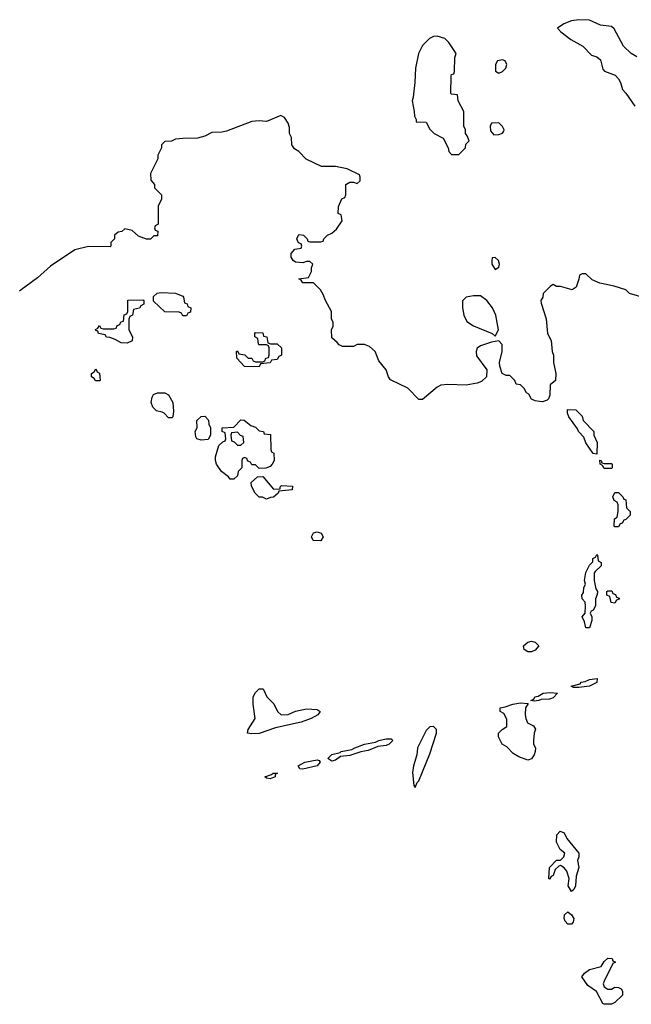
# Model space of a CAD drawing. Header units: inches. Extents: x 1861287 to 2052918, y 204622 to 437896.
# Tile 109 of 215: x 1959991 to 1963360, y 302958 to 308376. Entities that reach past the tile are written whole.
import ezdxf

# ---------------------------------------------------------------- set-up
doc = ezdxf.new("R2010")
doc.units = ezdxf.units.IN
doc.header["$MEASUREMENT"] = 0
doc.layers.add('B9350', color=7, linetype='Continuous')
doc.layers.add('B9360', color=7, linetype='Continuous')

msp = doc.modelspace()

# ---------------------------------------------------------------- linework, layer by layer
at = {"layer": 'B9350', "color": 5, "elevation": 140}
msp.add_lwpolyline([(1960000, 306889.3), (1959990, 306882)], dxfattribs=at)
at = {"layer": 'B9360', "color": 5, "elevation": 140}
for points in [[(1963390, 308172), (1963359.3, 308190), (1963316, 308230), (1963265.6, 308325.6), (1963250, 308339), (1963190, 308346), (1963130, 308373.2), (1963070, 308376), (1963030, 308369.2), (1962987.5, 308352.5), (1962954, 308330), (1962972, 308310), (1963027.5, 308267.5), (1963092, 308230), (1963141.4, 308181.4), (1963170, 308170.8), (1963190, 308154.8), (1963203.7, 308103.7), (1963212.3, 308092.3), (1963270.5, 308070.5), (1963290, 308051.3), (1963301, 308030), (1963311.1, 307991.1), (1963330, 307972), (1963379.6, 307899.6)], [(1963470, 306834), (1963350, 306868.7), (1963328.9, 306888.9), (1963266, 306910), (1963186.3, 306926.3), (1963144.7, 306944.7), (1963110, 306978), (1963090, 306978), (1963074, 306970), (1963071.6, 306948.4), (1963055.3, 306904.7), (1963034, 306890), (1962970, 306908), (1962948.4, 306908.4), (1962930, 306918), (1962914, 306910), (1962874, 306870), (1962872, 306850), (1962862, 306830), (1962863.6, 306816.4), (1962891.3, 306730), (1962898, 306650), (1962918, 306610), (1962924.7, 306550), (1962931, 306530), (1962931, 306490), (1962944.7, 306430), (1962942, 306390), (1962912.7, 306367.3), (1962911.3, 306310), (1962904.7, 306290), (1962896.8, 306283.2), (1962870, 306274), (1962854.6, 306274.6), (1962830, 306278), (1962810, 306288.7), (1962794.6, 306314.6), (1962783.1, 306323.1), (1962770, 306346), (1962750, 306366), (1962726, 306370), (1962718, 306390), (1962690, 306418), (1962670, 306418), (1962648, 306430), (1962635.3, 306470), (1962634, 306490), (1962649, 306550), (1962648.4, 306588.4), (1962630, 306608), (1962590, 306602), (1962530, 306582), (1962511.1, 306568.9), (1962504.7, 306550), (1962507.1, 306527.1), (1962564.7, 306450), (1962562, 306410), (1962535.3, 306384.7), (1962510, 306375.3), (1962450, 306364), (1962350, 306369), (1962310, 306364), (1962290, 306354), (1962210, 306286), (1962190, 306286), (1962128.9, 306348.9), (1962033.6, 306393.6), (1962022, 306410), (1962008.9, 306448.9), (1961970, 306498), (1961948.7, 306550), (1961918.6, 306578.6), (1961890, 306588.7), (1961850, 306588), (1961830, 306578), (1961770, 306578), (1961750, 306586), (1961740.4, 306600.4), (1961710, 306626), (1961708.7, 306670), (1961718, 306690), (1961718, 306710), (1961708, 306730), (1961708, 306770), (1961675.3, 306830), (1961663.1, 306863.1), (1961648, 306890), (1961610, 306928), (1961550, 306928.7), (1961542, 306942), (1961528, 306950), (1961582, 306958), (1961598, 306990), (1961598, 307010), (1961606, 307030), (1961590, 307046), (1961570, 307046), (1961550, 307038), (1961510, 307042), (1961498, 307050), (1961486, 307070), (1961486, 307090), (1961507.3, 307112.7), (1961542, 307118), (1961546, 307130), (1961542, 307142), (1961527.3, 307147.3), (1961520.4, 307160.4), (1961518, 307170), (1961526, 307190), (1961530, 307194), (1961554, 307190), (1961574, 307170), (1961578, 307158), (1961590, 307154), (1961650, 307154), (1961662, 307158), (1961666, 307170), (1961686, 307190), (1961710, 307202), (1961736.5, 307223.5), (1961768, 307270), (1961762, 307302), (1961746, 307310), (1961747.3, 307347.3), (1961766, 307390), (1961782, 307398), (1961787.3, 307412.7), (1961788, 307470), (1961810, 307482), (1961830, 307482), (1961850, 307474), (1961866, 307490), (1961866, 307510), (1961862, 307522), (1961794.6, 307554.6), (1961730, 307568.7), (1961652.7, 307567.3), (1961568.9, 307608.9), (1961528, 307650), (1961505.6, 307665.6), (1961490, 307688), (1961488.4, 307728.4), (1961478, 307750), (1961476.4, 307783.6), (1961470, 307806), (1961450, 307838), (1961430, 307848), (1961350, 307815.3), (1961310, 307819), (1961270, 307815.3), (1961130, 307762), (1961103.6, 307756.4), (1961050, 307755.3), (1961010, 307735.3), (1960970, 307724), (1960890, 307722), (1960850, 307718), (1960827.3, 307707.3), (1960790, 307706), (1960772.7, 307687.3), (1960772, 307670), (1960752, 307630), (1960752, 307610), (1960712, 307530), (1960712.7, 307492.7), (1960734, 307470), (1960734, 307450), (1960772, 307412), (1960771.6, 307388.4), (1960754, 307350), (1960754, 307250), (1960738, 307242), (1960734, 307230), (1960738, 307218), (1960752, 307212), (1960750, 307186), (1960730, 307186), (1960711.6, 307168.4), (1960690, 307168), (1960644.7, 307184.7), (1960610, 307215.3), (1960570, 307226), (1960554, 307210), (1960532.7, 307207.3), (1960514, 307190), (1960514, 307170), (1960494, 307150), (1960494, 307130), (1960490, 307126), (1960370, 307128), (1960294, 307110), (1960160.5, 307019.5), (1960090, 306955.3), (1960000, 306889.3)]]:
    msp.add_lwpolyline(points, dxfattribs=at)
at = {"layer": 'B9360', "color": 5}
for points, elevation in [([(1962290, 308285.2), (1962270, 308284), (1962248.1, 308271.9), (1962210, 308234), (1962187.3, 308190), (1962171, 308110), (1962166.8, 308030), (1962158, 307950), (1962152, 307930), (1962164.7, 307870), (1962165.4, 307845.4), (1962174, 307826), (1962174, 307814), (1962230, 307812), (1962250, 307774), (1962274, 307750), (1962323.6, 307723.6), (1962352, 307670), (1962354, 307650), (1962370, 307634), (1962410, 307634), (1962446, 307670), (1962448.4, 307691.6), (1962466, 307710), (1962456.4, 307736.4), (1962446, 307750), (1962446, 307770), (1962438, 307790), (1962438, 307870), (1962406, 307930), (1962402, 307962), (1962370, 307966), (1962366, 307970), (1962367.3, 308067.3), (1962370, 308074), (1962382, 308078), (1962386, 308090), (1962387.3, 308167.3), (1962395.3, 308190), (1962354, 308250), (1962331.9, 308271.9)], 140), ([(1962650, 308155.3), (1962622, 308150), (1962612, 308130), (1962612.7, 308092.7), (1962630, 308082), (1962650, 308091.3), (1962668.7, 308110), (1962674, 308130), (1962666, 308150)], 140), ([(1962630, 307808), (1962590, 307806), (1962582, 307790), (1962583.6, 307763.6), (1962602, 307742), (1962630, 307744.7), (1962650, 307752), (1962657.2, 307762.8), (1962659, 307770), (1962650, 307788)], 140), ([(1962610, 307068), (1962594, 307066), (1962592, 307050), (1962592, 307030), (1962610, 307002), (1962630, 307014), (1962634, 307030), (1962628, 307050)], 140), ([(1960583.6, 306596.4), (1960550, 306598), (1960516.4, 306616.4), (1960487.3, 306627.3), (1960468.7, 306628.7), (1960462, 306642), (1960426, 306650), (1960422, 306662), (1960410, 306666), (1960408.4, 306671.6), (1960422, 306678), (1960430, 306694), (1960438, 306678), (1960450, 306674), (1960510, 306674), (1960522, 306678), (1960527.3, 306692.7), (1960542, 306698), (1960547.3, 306712.7), (1960562, 306718), (1960567.3, 306752.7), (1960582, 306758), (1960586, 306770), (1960587.3, 306832.7), (1960670, 306834), (1960674, 306830), (1960674, 306810), (1960658, 306802), (1960651.3, 306788.7), (1960618, 306782), (1960612, 306750), (1960598, 306742), (1960592.7, 306727.3), (1960592, 306670), (1960612, 306630), (1960610, 306608)], 140), ([(1960890, 306746), (1960882, 306762), (1960870, 306766), (1960790, 306768), (1960727.3, 306827.3), (1960727.3, 306852.7), (1960748.4, 306871.6), (1960770, 306874), (1960850, 306872), (1960890, 306854), (1960894, 306850), (1960898, 306818), (1960912.7, 306812.7), (1960918, 306798), (1960934, 306790), (1960932.7, 306767.3), (1960918, 306762), (1960910, 306746)], 140), ([(1962490, 306857.2), (1962450, 306848.7), (1962431, 306829), (1962430.8, 306790), (1962437.3, 306750), (1962454.4, 306714.4), (1962490, 306691), (1962594, 306650), (1962610, 306634), (1962628, 306670), (1962614, 306750), (1962595.3, 306790), (1962564, 306830), (1962530, 306856)], 140), ([(1961310, 306466), (1961230, 306468), (1961187.3, 306512.7), (1961186, 306550), (1961190, 306554), (1961198, 306538), (1961231.6, 306531.6), (1961250, 306514), (1961270, 306514), (1961278, 306498), (1961290, 306494), (1961330, 306494), (1961342, 306498), (1961347.3, 306512.7), (1961362, 306518), (1961366, 306530), (1961366, 306570), (1961362, 306582), (1961350, 306586), (1961310, 306586), (1961306, 306590), (1961302, 306622), (1961286, 306630), (1961286, 306650), (1961290, 306654), (1961330, 306652), (1961334, 306634), (1961352, 306630), (1961358, 306598), (1961372.7, 306592.7), (1961410, 306592), (1961434, 306570), (1961434, 306530), (1961418, 306522), (1961410, 306506), (1961378, 306502), (1961370, 306488), (1961318, 306482)], 140), ([(1960430, 306388), (1960408.4, 306388.4), (1960402, 306402), (1960386, 306410), (1960386, 306430), (1960402, 306438), (1960410, 306454), (1960418, 306438), (1960431.6, 306431.6), (1960434, 306390)], 140), ([(1960810, 306186), (1960786, 306210), (1960776.4, 306216.4), (1960744, 306224), (1960724, 306244), (1960715.3, 306270), (1960720.4, 306299.6), (1960727.3, 306312.7), (1960750, 306322), (1960790, 306322), (1960810, 306312), (1960834.8, 306270), (1960838, 306222), (1960834, 306190), (1960830, 306186)], 140), ([(1963170, 305986), (1963150, 305988), (1963110, 306048), (1963099, 306079), (1963069.4, 306109.4), (1963064, 306124), (1963015.3, 306190), (1963008.4, 306211.6), (1963009.1, 306230.9), (1963054, 306230), (1963090, 306194), (1963094, 306170), (1963154, 306110), (1963154, 306090), (1963172, 306050)], 140), ([(1960990, 306062), (1960966, 306070), (1960960.4, 306080.4), (1960958, 306110), (1960968, 306130), (1960966, 306170), (1960990, 306192), (1961010, 306194), (1961031.6, 306171.6), (1961032, 306150), (1961042, 306130), (1961042, 306090), (1961030, 306066)], 140), ([(1961310, 305906), (1961290, 305926), (1961270, 305926), (1961262, 305942), (1961247.3, 305947.3), (1961242, 305962), (1961230, 305966), (1961218, 305962), (1961214, 305950), (1961214, 305910), (1961194, 305890), (1961190, 305866), (1961170, 305848), (1961150, 305848), (1961140.4, 305860.4), (1961102, 305890), (1961075.3, 305930), (1961069, 305950), (1961069.1, 305970.9), (1961087.3, 306032.7), (1961110, 306054), (1961122, 306058), (1961126, 306070), (1961122, 306102), (1961106, 306110), (1961106, 306130), (1961170, 306134), (1961210, 306174), (1961227.3, 306172.7), (1961263.6, 306143.6), (1961290, 306134), (1961310, 306114), (1961334, 306110), (1961338, 306098), (1961372.7, 306092.7), (1961374, 306010), (1961378, 305998), (1961391.6, 305991.6), (1961392, 305950), (1961382, 305930), (1961370, 305918), (1961347.3, 305907.3)], 140), ([(1961190, 306106), (1961158, 306102), (1961154, 306090), (1961158, 306058), (1961172.7, 306052.7), (1961190, 306034), (1961210, 306034), (1961226, 306050), (1961222, 306082), (1961207.3, 306087.3)], 140), ([(1963210, 305934), (1963250, 305934), (1963254, 305930), (1963254, 305910), (1963250, 305906), (1963210, 305906), (1963202, 305922), (1963188, 305930), (1963187.3, 305952.7), (1963194, 305950), (1963198, 305938)], 140), ([(1961390, 305792), (1961426, 305794), (1961426, 305806), (1961432.7, 305812.7), (1961494, 305810), (1961491.6, 305788.4), (1961418, 305782), (1961414, 305770), (1961390, 305748), (1961372.7, 305747.3), (1961350, 305738), (1961328, 305748), (1961310, 305748.7), (1961288, 305770), (1961268, 305810), (1961266, 305830), (1961300.4, 305859.6), (1961330, 305862)], 140), ([(1963270, 305586), (1963266, 305590), (1963268, 305630), (1963282, 305638), (1963288, 305670), (1963287.3, 305707.3), (1963282, 305722), (1963266, 305730), (1963258, 305750), (1963270, 305774), (1963290, 305774), (1963314, 305750), (1963318, 305738), (1963330, 305734), (1963334, 305690), (1963354, 305670), (1963354, 305650), (1963330, 305626), (1963318, 305622), (1963310, 305606), (1963298, 305602), (1963290, 305586)], 140), ([(1961650, 305508), (1961608, 305510), (1961598, 305530), (1961610, 305552), (1961630, 305558), (1961652, 305550), (1961662, 305530)], 140), ([(1963130, 305029.4), (1963109.2, 305030), (1963102, 305062), (1963088.7, 305090), (1963106, 305110), (1963108, 305150), (1963106, 305170), (1963088.4, 305188.4), (1963088, 305210), (1963096.4, 305223.6), (1963098, 305250), (1963108, 305270), (1963102, 305290), (1963110, 305334), (1963130, 305374), (1963147.3, 305392.7), (1963148.4, 305411.6), (1963162, 305418), (1963170, 305434), (1963174, 305430), (1963178, 305398), (1963194, 305390), (1963194, 305370), (1963160.7, 305339.3), (1963156, 305330), (1963156, 305290), (1963163.6, 305243.6), (1963174, 305230), (1963172.7, 305212.7), (1963162, 305190), (1963162, 305150), (1963150, 305126), (1963138, 305122), (1963134, 305110), (1963142, 305090), (1963142, 305070)], 140), ([(1963270, 305166), (1963248.4, 305168.4), (1963242, 305202), (1963226, 305210), (1963226, 305230), (1963230, 305234), (1963252.7, 305232.7), (1963258, 305218), (1963272.7, 305212.7), (1963278, 305198), (1963292.7, 305192.7), (1963292.7, 305187.3), (1963278, 305182)], 140), ([(1962790, 304898), (1962769.3, 304910), (1962765.2, 304930), (1962790, 304950.8), (1962810, 304956), (1962830, 304951.3), (1962851.3, 304930), (1962830, 304906.3), (1962810, 304898.4)], 140), ([(1963070, 304701.2), (1963042, 304702), (1963028, 304708), (1963078.6, 304721.4), (1963084, 304730), (1963105.8, 304734.2), (1963130, 304746), (1963171.3, 304750), (1963170, 304728), (1963130, 304709)], 140), ([(1961430.9, 304550.9), (1961470, 304553.4), (1961509.6, 304570.4), (1961570, 304584), (1961630, 304580.7), (1961646, 304570), (1961634, 304550), (1961597.3, 304530), (1961541, 304510), (1961399.9, 304480.1), (1961310, 304447.4), (1961270, 304445.6), (1961246, 304450), (1961249.1, 304470.9), (1961288, 304530), (1961278, 304610), (1961278, 304650), (1961290, 304674), (1961310, 304694), (1961330, 304694), (1961334, 304690), (1961352, 304650), (1961391.1, 304611.1), (1961411.3, 304570)], 140), ([(1962825.2, 304625.2), (1962806, 304630), (1962823.1, 304636.9), (1962829, 304650), (1962846.3, 304653.7), (1962875.3, 304670), (1962914.6, 304674.6), (1962954, 304670), (1962930, 304644), (1962910, 304637.2), (1962864, 304636), (1962850, 304629.4)], 140), ([(1962790, 304302), (1962740.2, 304320.2), (1962710, 304338), (1962674.6, 304374.6), (1962648, 304390), (1962628.7, 304430), (1962628.7, 304450), (1962649.1, 304470.9), (1962674, 304486), (1962673.6, 304526.4), (1962658, 304558), (1962638, 304570), (1962638, 304590), (1962665.4, 304594.6), (1962708, 304610), (1962750, 304616.3), (1962792.7, 304612.7), (1962778, 304590), (1962774.8, 304550), (1962778.8, 304530), (1962787.5, 304507.5), (1962822, 304490), (1962831.3, 304471.3), (1962824.7, 304450), (1962822, 304410), (1962822, 304390), (1962831.3, 304370), (1962831, 304350), (1962824.7, 304330), (1962810, 304308.7)], 140), ([(1962270, 304487.3), (1962250, 304484.1), (1962230, 304465), (1962183.1, 304370), (1962178.4, 304330), (1962159.6, 304270), (1962153.8, 304233.8), (1962162.2, 304162.2), (1962170, 304150.5), (1962180.9, 304179.1), (1962190, 304188), (1962250, 304336.2), (1962286.3, 304450), (1962286.4, 304470)], 160), ([(1961710, 304296), (1961689, 304310), (1961710, 304331.7), (1961756, 304344), (1961762, 304350), (1961820.7, 304359.3), (1961837.2, 304370), (1961890, 304390.2), (1961950, 304400.4), (1961969.2, 304410), (1962010, 304418), (1962038, 304418), (1962046.8, 304410), (1962026.8, 304390), (1962010, 304382.4), (1961963.1, 304376.9), (1961910, 304354), (1961870, 304347.6), (1961810, 304327.6), (1961757.5, 304322.5), (1961730, 304301.6)], 140), ([(1961550, 304252.7), (1961534, 304254), (1961525.2, 304270), (1961562, 304290), (1961630, 304304), (1961639.9, 304299.9), (1961646.8, 304290), (1961630, 304269.5)], 140), ([(1961370, 304199), (1961350, 304202), (1961342, 304210), (1961378, 304222), (1961388, 304230), (1961411.3, 304230), (1961398, 304222), (1961398, 304210), (1961390, 304206)], 140), ([(1963030, 303579.3), (1963012.7, 303610), (1963017.2, 303650), (1963005.2, 303690), (1962990, 303709), (1962970, 303722), (1962961, 303719), (1962941, 303699), (1962930, 303666), (1962918, 303662), (1962910, 303646), (1962906, 303650), (1962908.4, 303711.6), (1962948.4, 303751.6), (1962970, 303752), (1962988, 303770), (1962994, 303790), (1962968, 303810), (1962948, 303850), (1962948.9, 303891.1), (1962968.9, 303911.1), (1962990, 303902), (1963004.7, 303870), (1963071.3, 303790), (1963071, 303770), (1963064, 303750), (1963070.8, 303710), (1963056.7, 303663.3), (1963052.2, 303610), (1963042.8, 303590)], 140), ([(1963010, 303399), (1962995.1, 303415.1), (1962989.5, 303429.5), (1962992.7, 303450), (1963010, 303467.3), (1963030.8, 303450), (1963042.8, 303430), (1963038.8, 303410), (1963030, 303399)], 140), ([(1963230, 303042), (1963250, 303042), (1963270, 303052), (1963290, 303051.3), (1963303.6, 303043.6), (1963311.3, 303030), (1963310.9, 303009.1), (1963270, 302968), (1963250, 302958), (1963210, 302958), (1963203.1, 302963.1), (1963168.7, 303028.7), (1963121.2, 303061.2), (1963088, 303110), (1963102, 303130), (1963128.7, 303150), (1963194, 303166), (1963210, 303194), (1963230, 303212), (1963254, 303210), (1963258, 303198), (1963272, 303190), (1963258, 303182), (1963210, 303086), (1963204.7, 303070), (1963210, 303054)], 140)]:
    msp.add_lwpolyline(points, close=True, dxfattribs=dict(at, elevation=elevation))

doc.saveas('drawing.dxf')
